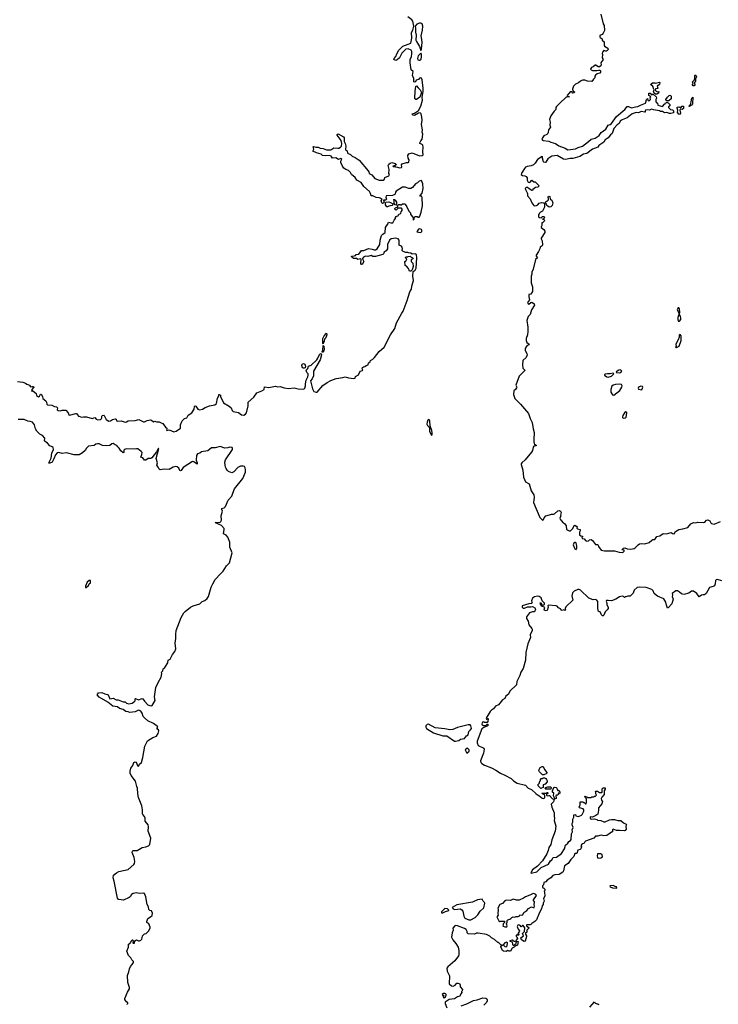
# Model space of a CAD drawing. Extents: x 2219101 to 2444320, y 201258 to 358766.
# Tile 132 of 256: x 2345524 to 2356600, y 270860 to 286468. Entities that reach past the tile are written whole.
import ezdxf

# ---------------------------------------------------------------- set-up
doc = ezdxf.new("R2010")
doc.units = 0

msp = doc.modelspace()

# ---------------------------------------------------------------- linework, layer by layer
at = {"layer": '0CON10XD'}
for points in [[(2351222, 283642), (2351175, 283650), (2351125, 283674), (2351095, 283677), (2351085, 283715), (2351068, 283745), (2350978, 283825), (2350940, 283890), (2350871, 283925), (2350844, 283965), (2350784, 284014), (2350769, 284045), (2350736, 284076), (2350694, 284094), (2350665, 284116), (2350643, 284145), (2350617, 284205), (2350616, 284225), (2350632, 284255), (2350624, 284264), (2350614, 284266), (2350576, 284254), (2350535, 284279), (2350485, 284271), (2350463, 284303), (2350437, 284317), (2350375, 284311), (2350325, 284314), (2350304, 284334), (2350228, 284358), (2350170, 284385), (2350188, 284415), (2350182, 284435), (2350170, 284445), (2350184, 284456), (2350217, 284447), (2350255, 284446), (2350285, 284430), (2350335, 284429), (2350387, 284407), (2350436, 284404), (2350455, 284406), (2350505, 284438), (2350565, 284430), (2350585, 284434), (2350612, 284448), (2350624, 284466), (2350631, 284505), (2350623, 284555), (2350555, 284640), (2350555, 284650), (2350575, 284658), (2350655, 284611), (2350668, 284595), (2350668, 284535), (2350686, 284505), (2350696, 284465), (2350688, 284408), (2350692, 284402), (2350715, 284392), (2350722, 284355), (2350771, 284331), (2350796, 284306), (2350845, 284282), (2350905, 284242), (2351047, 284075), (2351060, 284055), (2351065, 284030), (2351105, 284008), (2351155, 283952), (2351225, 283922), (2351286, 283924), (2351305, 283942), (2351311, 283969), (2351377, 283995), (2351387, 284015), (2351378, 284028), (2351380, 284095), (2351368, 284155), (2351374, 284176), (2351396, 284194), (2351425, 284202), (2351475, 284188), (2351490, 284175), (2351490, 284165), (2351465, 284150), (2351440, 284145), (2351445, 284140), (2351475, 284142), (2351484, 284134), (2351515, 284132), (2351545, 284122), (2351576, 284124), (2351584, 284136), (2351578, 284165), (2351588, 284182), (2351655, 284202), (2351685, 284202), (2351695, 284210), (2351697, 284245), (2351683, 284275), (2351680, 284315), (2351695, 284340), (2351745, 284360), (2351865, 284312), (2351905, 284314), (2351918, 284325), (2351914, 284375), (2351922, 284445), (2351917, 284477), (2351905, 284492), (2351870, 284505), (2351868, 284515), (2351882, 284548), (2351907, 284575), (2351915, 284655), (2351904, 284685), (2351908, 284725), (2351893, 284805), (2351906, 284875), (2351902, 284925), (2351888, 284978), (2351875, 284991), (2351845, 284986), (2351785, 284950), (2351764, 284954), (2351748, 284975), (2351785, 284987), (2351845, 285028), (2351885, 285095), (2351911, 285195), (2351906, 285235), (2351920, 285335), (2351921, 285385), (2351904, 285515), (2351895, 285542), (2351885, 285548), (2351865, 285542), (2351845, 285518), (2351812, 285508), (2351799, 285481), (2351785, 285478), (2351773, 285485), (2351770, 285535), (2351752, 285585), (2351762, 285645), (2351732, 285675), (2351712, 285785), (2351712, 285835), (2351735, 285885), (2351740, 285925), (2351740, 285965), (2351729, 285985), (2351685, 286007), (2351645, 286003), (2351582, 285938), (2351544, 285866), (2351508, 285832), (2351485, 285824), (2351457, 285837), (2351461, 285855), (2351488, 285885), (2351501, 285925), (2351536, 285985), (2351600, 286050), (2351724, 286096), (2351740, 286175), (2351734, 286265), (2351756, 286304), (2351774, 286366), (2351759, 286445), (2351742, 286465), (2351676, 286515)], [(2351885, 285980), (2351896, 286005), (2351903, 286105), (2351902, 286155), (2351888, 286215), (2351910, 286300), (2351914, 286365), (2351905, 286405), (2351885, 286415), (2351865, 286415), (2351820, 286400), (2351792, 286365), (2351801, 286335), (2351801, 286269), (2351809, 286225), (2351806, 286145), (2351815, 286120), (2351864, 286045), (2351885, 285980)], [(2354739, 286555), (2354776, 286405), (2354791, 286375), (2354794, 286296), (2354776, 286255), (2354760, 286235), (2354724, 286216), (2354719, 286195), (2354725, 286184), (2354758, 286165), (2354760, 286145), (2354790, 286115), (2354790, 286065), (2354796, 286046), (2354848, 286015), (2354853, 285997), (2354829, 285971), (2354815, 285970), (2354785, 285982), (2354764, 285956), (2354757, 285935), (2354764, 285914), (2354760, 285865), (2354772, 285835), (2354740, 285785), (2354744, 285755), (2354735, 285737), (2354715, 285722), (2354695, 285720), (2354660, 285745), (2354645, 285747), (2354618, 285722), (2354590, 285710), (2354577, 285695), (2354574, 285685), (2354582, 285672), (2354605, 285661), (2354675, 285662), (2354705, 285670), (2354726, 285666), (2354732, 285655), (2354732, 285635), (2354719, 285621), (2354679, 285611), (2354652, 285588), (2354644, 285575), (2354640, 285545), (2354622, 285528), (2354594, 285486), (2354525, 285494), (2354485, 285510), (2354445, 285511), (2354417, 285495), (2354384, 285466), (2354338, 285445), (2354305, 285412), (2354286, 285365), (2354292, 285342), (2354318, 285325), (2354315, 285308), (2354293, 285303), (2354276, 285326), (2354251, 285325), (2354202, 285265), (2354210, 285250), (2354240, 285245), (2354205, 285243), (2354185, 285234), (2354085, 285146), (2354035, 285091), (2354026, 285074), (2354023, 285045), (2353995, 285017), (2353944, 284945), (2353926, 284885), (2353936, 284845), (2353927, 284797), (2353938, 284765), (2353910, 284720), (2353905, 284680), (2353897, 284665), (2353880, 284650), (2353833, 284625), (2353810, 284595), (2353804, 284574), (2353810, 284560), (2353825, 284551), (2353915, 284543), (2353945, 284527), (2354018, 284508), (2354071, 284471), (2354172, 284432), (2354216, 284404), (2354335, 284422), (2354377, 284443), (2354445, 284466), (2354543, 284535), (2354585, 284576), (2354645, 284592), (2354709, 284635), (2354742, 284678), (2354816, 284734), (2354853, 284797), (2354885, 284808), (2354907, 284825), (2354985, 284932), (2355117, 285043), (2355155, 285094), (2355175, 285094), (2355225, 285071), (2355285, 285089), (2355325, 285090), (2355365, 285116), (2355443, 285147), (2355458, 285175), (2355454, 285185), (2355460, 285205), (2355475, 285220), (2355483, 285193), (2355493, 285183), (2355510, 285185), (2355527, 285203), (2355522, 285235), (2355528, 285248), (2355498, 285268), (2355500, 285305), (2355520, 285305), (2355545, 285270), (2355552, 285288), (2355565, 285290), (2355613, 285245), (2355618, 285225), (2355607, 285203), (2355608, 285175), (2355615, 285160), (2355638, 285145), (2355640, 285115), (2355715, 285092), (2355745, 285130), (2355758, 285132), (2355765, 285150), (2355775, 285150), (2355785, 285160), (2355805, 285150), (2355830, 285125), (2355830, 285105), (2355812, 285088), (2355810, 285075), (2355840, 285045), (2355875, 285040), (2355890, 285025), (2355889, 284991), (2355845, 284983), (2355825, 284983), (2355785, 284997), (2355745, 284990), (2355715, 285012), (2355685, 285011), (2355665, 285022), (2355575, 285037), (2355545, 285050), (2355506, 285034), (2355475, 285041), (2355445, 285036), (2355438, 285025), (2355442, 285005), (2355435, 285000), (2355375, 285011), (2355335, 284990), (2355295, 284998), (2355235, 284978), (2355155, 284910), (2355075, 284880), (2355045, 284861), (2355026, 284824), (2354995, 284803), (2354942, 284745), (2354925, 284680), (2354915, 284665), (2354891, 284645), (2354855, 284598), (2354806, 284565), (2354787, 284525), (2354704, 284476), (2354690, 284445), (2354605, 284415), (2354515, 284345), (2354465, 284335), (2354405, 284301), (2354295, 284269), (2354252, 284268), (2354175, 284251), (2354145, 284258), (2354045, 284315), (2353960, 284305), (2353895, 284261), (2353865, 284208), (2353855, 284206), (2353835, 284209), (2353826, 284216), (2353811, 284275), (2353812, 284295), (2353805, 284300), (2353735, 284250), (2353697, 284193), (2353672, 284169), (2353635, 284154), (2353567, 284143), (2353545, 284132), (2353525, 284110), (2353503, 284067), (2353478, 284035), (2353475, 284012), (2353495, 283996), (2353535, 283993), (2353553, 283983), (2353569, 283959), (2353571, 283925), (2353585, 283894), (2353610, 283890), (2353645, 283922), (2353675, 283900), (2353695, 283900), (2353758, 283835), (2353740, 283815), (2353703, 283807), (2353680, 283795), (2353660, 283775), (2353655, 283760), (2353645, 283760), (2353600, 283785), (2353575, 283808), (2353555, 283810), (2353548, 283805), (2353540, 283795), (2353541, 283775), (2353574, 283715), (2353576, 283675), (2353616, 283626), (2353643, 283563), (2353674, 283524), (2353685, 283518), (2353715, 283522), (2353740, 283535), (2353762, 283558), (2353795, 283570), (2353827, 283567), (2353838, 283558), (2353843, 283543), (2353842, 283495), (2353812, 283435), (2353780, 283415), (2353760, 283395), (2353760, 283385), (2353750, 283375), (2353750, 283345), (2353763, 283333), (2353795, 283330), (2353805, 283350), (2353835, 283348), (2353848, 283335), (2353828, 283312), (2353810, 283305), (2353835, 283300), (2353848, 283285), (2353815, 283250), (2353802, 283248), (2353800, 283205), (2353790, 283185), (2353792, 283172), (2353835, 283140), (2353848, 283115), (2353848, 283095), (2353790, 283005), (2353790, 282995), (2353808, 282965), (2353813, 282897), (2353805, 282882), (2353778, 282865), (2353768, 282835), (2353748, 282792), (2353712, 282735), (2353710, 282715), (2353725, 282708), (2353733, 282695), (2353702, 282665), (2353663, 282515), (2353643, 282465), (2353642, 282435), (2353633, 282405), (2353634, 282296), (2353654, 282234), (2353655, 282160), (2353625, 282119), (2353595, 282110), (2353594, 282074), (2353604, 282025), (2353573, 281985), (2353584, 281964), (2353595, 281959), (2353625, 281986), (2353645, 281989), (2353679, 281965), (2353686, 281945), (2353639, 281871), (2353618, 281795), (2353585, 281761), (2353565, 281699), (2353579, 281595), (2353580, 281525), (2353576, 281475), (2353555, 281414), (2353552, 281385), (2353565, 281350), (2353599, 281325), (2353594, 281315), (2353565, 281300), (2353553, 281285), (2353539, 281255), (2353538, 281225), (2353566, 281175), (2353570, 281155), (2353554, 281116), (2353502, 281065), (2353493, 280995), (2353501, 280945), (2353532, 280915), (2353534, 280905), (2353441, 280819), (2353390, 280675), (2353404, 280645), (2353402, 280635), (2353386, 280605), (2353360, 280585), (2353355, 280525), (2353376, 280465), (2353466, 280376), (2353590, 280225), (2353618, 280145), (2353650, 280085), (2353663, 279983), (2353681, 279925), (2353677, 279815), (2353675, 279775), (2353681, 279751), (2353687, 279737), (2353710, 279725), (2353713, 279715), (2353675, 279709), (2353665, 279693), (2353652, 279638), (2353637, 279613), (2353539, 279491), (2353485, 279446), (2353475, 279430), (2353474, 279415), (2353502, 279325), (2353513, 279215), (2353544, 279144), (2353601, 279111), (2353635, 278999), (2353676, 278935), (2353682, 278895), (2353673, 278857), (2353672, 278815), (2353768, 278578), (2353815, 278536), (2353827, 278544), (2353839, 278571), (2353867, 278603), (2353925, 278619)], [(2351855, 285827), (2351875, 285829), (2351888, 285845), (2351895, 285880), (2351895, 285920), (2351885, 285938), (2351841, 285895), (2351830, 285855), (2351835, 285834), (2351855, 285827)], [(2355623, 285287), (2355605, 285290), (2355583, 285303), (2355573, 285323), (2355582, 285355), (2355570, 285375), (2355568, 285405), (2355558, 285418), (2355528, 285435), (2355535, 285452), (2355555, 285468), (2355595, 285470), (2355605, 285460), (2355665, 285480), (2355672, 285472), (2355668, 285442), (2355633, 285417), (2355642, 285385), (2355640, 285375), (2355607, 285373), (2355598, 285365), (2355602, 285345), (2355614, 285334), (2355635, 285327), (2355658, 285328), (2355650, 285305), (2355635, 285292), (2355623, 285287)], [(2356215, 285420), (2356202, 285422), (2356190, 285435), (2356190, 285445), (2356200, 285455), (2356190, 285485), (2356220, 285515), (2356220, 285525), (2356230, 285535), (2356228, 285582), (2356235, 285590), (2356245, 285590), (2356252, 285565), (2356250, 285545), (2356240, 285535), (2356238, 285495), (2356220, 285475), (2356220, 285455), (2356230, 285445), (2356230, 285435), (2356215, 285420)], [(2351802, 285202), (2351791, 285225), (2351793, 285335), (2351805, 285410), (2351815, 285422), (2351839, 285389), (2351875, 285355), (2351893, 285315), (2351870, 285240), (2351815, 285202), (2351802, 285202)], [(2355785, 285180), (2355770, 285195), (2355770, 285205), (2355792, 285238), (2355820, 285265), (2355835, 285270), (2355850, 285255), (2355850, 285215), (2355815, 285182), (2355785, 285180)], [(2356145, 285090), (2356130, 285095), (2356158, 285122), (2356172, 285165), (2356182, 285225), (2356195, 285240), (2356190, 285135), (2356177, 285115), (2356162, 285108), (2356145, 285090)], [(2355985, 284968), (2355975, 284970), (2355952, 284995), (2355960, 285035), (2355948, 285065), (2355948, 285082), (2355975, 285088), (2356005, 285070), (2356024, 285096), (2356045, 285100), (2356050, 285095), (2356048, 285062), (2356027, 285043), (2356005, 285050), (2355994, 285046), (2355988, 285035), (2356000, 284985), (2355985, 284968)], [(2345491, 280735), (2345575, 280724), (2345615, 280708), (2345639, 280689), (2345678, 280675), (2345695, 280650), (2345714, 280656), (2345745, 280652), (2345749, 280645), (2345718, 280605), (2345718, 280592), (2345712, 280582), (2345725, 280588), (2345785, 280545), (2345792, 280512), (2345822, 280492), (2345838, 280502), (2345855, 280530), (2345865, 280530), (2345886, 280495), (2345888, 280465), (2345936, 280425), (2345949, 280405), (2345953, 280375), (2345962, 280365), (2346035, 280358), (2346075, 280336), (2346109, 280329), (2346121, 280315), (2346118, 280285), (2346135, 280272), (2346165, 280266), (2346195, 280278), (2346256, 280276), (2346290, 280235), (2346303, 280205), (2346315, 280199), (2346415, 280228), (2346425, 280224), (2346454, 280185), (2346475, 280176), (2346505, 280170), (2346535, 280175), (2346585, 280172), (2346675, 280145), (2346715, 280164), (2346736, 280136), (2346765, 280124), (2346805, 280130), (2346815, 280137), (2346828, 280155), (2346826, 280185), (2346831, 280195), (2346855, 280201), (2346865, 280192), (2346895, 280129), (2346935, 280106), (2346965, 280112), (2346995, 280131), (2347035, 280143), (2347052, 280135), (2347061, 280111), (2347073, 280103), (2347135, 280109), (2347195, 280090), (2347215, 280094), (2347245, 280111), (2347355, 280113), (2347415, 280129), (2347485, 280096), (2347505, 280096), (2347545, 280114), (2347595, 280124), (2347611, 280121), (2347645, 280096), (2347665, 280103), (2347694, 280094), (2347735, 280092), (2347765, 280080), (2347795, 280065), (2347835, 280009), (2347854, 279994), (2347857, 279985), (2347850, 279965), (2347855, 279958), (2347895, 279966), (2347965, 279934), (2348006, 279945), (2348072, 279995), (2348075, 280045), (2348102, 280108), (2348135, 280145), (2348174, 280155), (2348195, 280199), (2348252, 280238), (2348289, 280295), (2348296, 280335), (2348305, 280347), (2348315, 280342), (2348348, 280295), (2348375, 280286), (2348423, 280295), (2348465, 280322), (2348534, 280346), (2348615, 280364), (2348645, 280386), (2348662, 280468), (2348683, 280505), (2348680, 280525), (2348685, 280528), (2348707, 280517), (2348706, 280495), (2348755, 280393), (2348845, 280343), (2348874, 280314), (2348893, 280275), (2348909, 280259), (2348995, 280240), (2349042, 280205), (2349075, 280201), (2349105, 280216), (2349118, 280235), (2349144, 280345), (2349145, 280407), (2349235, 280486), (2349282, 280555), (2349365, 280585), (2349399, 280605), (2349405, 280647), (2349475, 280637), (2349577, 280657), (2349615, 280646), (2349655, 280652), (2349715, 280633), (2349785, 280621), (2349875, 280631), (2349938, 280618), (2350026, 280614), (2350042, 280625), (2350054, 280665), (2350053, 280695), (2350066, 280754), (2350091, 280809), (2350098, 280832), (2350095, 280852), (2350077, 280875), (2350064, 280915), (2350091, 280939), (2350105, 280976), (2350146, 280994), (2350235, 281079), (2350253, 281105), (2350277, 281163), (2350285, 281174), (2350296, 281176), (2350305, 281172), (2350310, 281155), (2350285, 281075), (2350181, 280895), (2350180, 280825), (2350159, 280775), (2350136, 280745), (2350165, 280615), (2350187, 280575), (2350225, 280563), (2350238, 280565), (2350331, 280669), (2350401, 280719), (2350455, 280749), (2350541, 280779), (2350645, 280795), (2350685, 280805), (2350735, 280789), (2350819, 280781), (2350840, 280785), (2350850, 280810), (2350895, 280840), (2350922, 280898), (2350958, 280905), (2350962, 280915), (2350953, 280935), (2350958, 280955), (2350972, 280968), (2350995, 280972), (2351015, 280988), (2351050, 280995), (2351055, 281028), (2351078, 281045), (2351087, 281065), (2351124, 281086), (2351149, 281111), (2351223, 281207), (2351303, 281277), (2351402, 281475), (2351472, 281575), (2351499, 281665), (2351580, 281815), (2351605, 281850), (2351666, 282016), (2351708, 282152), (2351735, 282195), (2351740, 282245), (2351769, 282335), (2351759, 282405), (2351763, 282475), (2351795, 282498), (2351808, 282528), (2351821, 282695), (2351815, 282748), (2351795, 282758), (2351745, 282752), (2351725, 282768), (2351688, 282772), (2351675, 282780), (2351645, 282780), (2351604, 282794), (2351580, 282815), (2351592, 282838), (2351590, 282865), (2351575, 282880), (2351542, 282895), (2351541, 282975), (2351523, 282995), (2351485, 283004), (2351415, 282994), (2351385, 282974), (2351353, 282905), (2351356, 282834), (2351336, 282804), (2351302, 282785), (2351292, 282755), (2351280, 282745), (2351165, 282712), (2351125, 282713), (2351095, 282729), (2351045, 282717), (2351005, 282722), (2350974, 282706), (2350960, 282685), (2350958, 282675), (2350982, 282635), (2350955, 282590), (2350945, 282590), (2350934, 282604), (2350940, 282670), (2350925, 282680), (2350885, 282668), (2350865, 282682), (2350815, 282683), (2350788, 282705), (2350782, 282718), (2350827, 282723), (2350848, 282732), (2350860, 282745), (2350898, 282752), (2350945, 282808), (2350978, 282812), (2351055, 282839), (2351113, 282833), (2351145, 282819), (2351165, 282820), (2351190, 282835), (2351231, 282905), (2351240, 282975), (2351259, 283045), (2351281, 283069), (2351320, 283095), (2351321, 283175), (2351337, 283203), (2351363, 283225), (2351372, 283258), (2351407, 283247), (2351441, 283249), (2351459, 283291), (2351480, 283315), (2351480, 283335), (2351495, 283350), (2351528, 283362), (2351530, 283375), (2351542, 283388), (2351555, 283390), (2351568, 283402), (2351570, 283425), (2351590, 283445), (2351587, 283467), (2351575, 283480), (2351525, 283480), (2351500, 283455), (2351485, 283450), (2351470, 283465), (2351472, 283478), (2351482, 283488), (2351518, 283502), (2351520, 283525), (2351535, 283540), (2351555, 283540), (2351565, 283530), (2351595, 283550), (2351635, 283550), (2351640, 283535), (2351662, 283502), (2351692, 283432), (2351720, 283405), (2351720, 283385), (2351760, 283325), (2351762, 283292), (2351780, 283305), (2351780, 283335), (2351792, 283348), (2351825, 283350), (2351835, 283340), (2351855, 283340), (2351866, 283354), (2351891, 283415), (2351910, 283515), (2351905, 283652), (2351895, 283673), (2351875, 283670), (2351870, 283675), (2351904, 283716), (2351923, 283795), (2351915, 283866), (2351895, 283917), (2351855, 283906), (2351829, 283881), (2351799, 283865), (2351750, 283810), (2351727, 283793), (2351695, 283794), (2351635, 283816), (2351595, 283813), (2351495, 283751), (2351483, 283735), (2351477, 283705), (2351460, 283690), (2351435, 283681), (2351333, 283677), (2351328, 283655), (2351337, 283623), (2351322, 283608), (2351292, 283608), (2351300, 283575), (2351285, 283560), (2351275, 283557), (2351265, 283563), (2351259, 283579), (2351256, 283595), (2351268, 283618), (2351238, 283638), (2351222, 283642)], [(2351495, 283530), (2351472, 283532), (2351470, 283545), (2351460, 283555), (2351460, 283605), (2351450, 283615), (2351455, 283620), (2351465, 283620), (2351478, 283608), (2351500, 283575), (2351500, 283535), (2351495, 283530)], [(2353918, 283498), (2353895, 283510), (2353882, 283522), (2353870, 283555), (2353860, 283565), (2353862, 283578), (2353875, 283590), (2353885, 283590), (2353908, 283612), (2353910, 283635), (2353900, 283645), (2353900, 283655), (2353915, 283670), (2353930, 283665), (2353932, 283622), (2353945, 283620), (2353958, 283608), (2353978, 283565), (2353966, 283524), (2353945, 283503), (2353918, 283498)], [(2351355, 283500), (2351342, 283502), (2351324, 283534), (2351322, 283565), (2351332, 283578), (2351375, 283580), (2351405, 283572), (2351438, 283548), (2351440, 283535), (2351428, 283522), (2351375, 283512), (2351355, 283500)], [(2351875, 283094), (2351897, 283105), (2351902, 283125), (2351896, 283145), (2351866, 283154), (2351845, 283150), (2351820, 283105), (2351875, 283094)], [(2351725, 282482), (2351704, 282484), (2351690, 282525), (2351655, 282560), (2351633, 282573), (2351630, 282635), (2351648, 282642), (2351650, 282655), (2351660, 282665), (2351658, 282678), (2351640, 282695), (2351645, 282710), (2351675, 282710), (2351683, 282717), (2351715, 282720), (2351732, 282702), (2351748, 282698), (2351760, 282685), (2351755, 282670), (2351730, 282665), (2351730, 282635), (2351757, 282607), (2351762, 282555), (2351747, 282503), (2351725, 282482)], [(2355985, 281690), (2356004, 281715), (2356007, 281735), (2355999, 281769), (2355980, 281795), (2355989, 281825), (2355987, 281885), (2355975, 281900), (2355965, 281900), (2355956, 281894), (2355950, 281875), (2355972, 281815), (2355972, 281795), (2355956, 281745), (2355956, 281716), (2355965, 281692), (2355985, 281690)], [(2350335, 281330), (2350330, 281335), (2350331, 281415), (2350352, 281455), (2350387, 281497), (2350393, 281475), (2350378, 281425), (2350356, 281404), (2350352, 281375), (2350338, 281355), (2350335, 281330)], [(2355925, 281270), (2355935, 281272), (2355977, 281295), (2356011, 281385), (2356010, 281455), (2355995, 281480), (2355982, 281465), (2355980, 281435), (2355966, 281394), (2355928, 281325), (2355932, 281288), (2355920, 281275), (2355925, 281270)], [(2350325, 281193), (2350318, 281205), (2350329, 281231), (2350335, 281302), (2350347, 281295), (2350350, 281245), (2350339, 281205), (2350325, 281193)], [(2350022, 280942), (2350010, 280950), (2349996, 280985), (2350003, 281007), (2350025, 281018), (2350046, 281006), (2350055, 280975), (2350048, 280952), (2350035, 280944), (2350022, 280942)], [(2354855, 280803), (2354905, 280816), (2354946, 280856), (2354933, 280863), (2354885, 280852), (2354845, 280857), (2354805, 280850), (2354797, 280845), (2354797, 280835), (2354835, 280806), (2354855, 280803)], [(2355035, 280871), (2355055, 280874), (2355069, 280895), (2355056, 280915), (2355045, 280919), (2355023, 280915), (2354983, 280885), (2354988, 280878), (2355035, 280871)], [(2354945, 280514), (2355040, 280590), (2355072, 280645), (2355076, 280666), (2355063, 280685), (2355035, 280691), (2354972, 280688), (2354934, 280676), (2354913, 280657), (2354895, 280605), (2354895, 280565), (2354925, 280520), (2354945, 280514)], [(2355385, 280601), (2355399, 280625), (2355402, 280645), (2355397, 280655), (2355372, 280658), (2355336, 280644), (2355330, 280625), (2355334, 280614), (2355385, 280601)], [(2355092, 280152), (2355125, 280155), (2355138, 280165), (2355146, 280195), (2355149, 280239), (2355146, 280246), (2355135, 280250), (2355113, 280235), (2355085, 280192), (2355080, 280175), (2355082, 280162), (2355092, 280152)], [(2347230, 270855), (2347230, 270865), (2347240, 270875), (2347238, 270885), (2347217, 270897), (2347199, 270919), (2347190, 270935), (2347190, 270955), (2347233, 271055), (2347263, 271107), (2347263, 271125), (2347238, 271205), (2347231, 271315), (2347256, 271375), (2347264, 271425), (2347278, 271462), (2347305, 271490), (2347327, 271525), (2347327, 271537), (2347302, 271565), (2347288, 271595), (2347247, 271635), (2347221, 271705), (2347247, 271765), (2347250, 271815), (2347275, 271830), (2347278, 271842), (2347298, 271862), (2347305, 271880), (2347315, 271880), (2347322, 271872), (2347320, 271835), (2347325, 271830), (2347345, 271830), (2347350, 271865), (2347375, 271880), (2347405, 271868), (2347425, 271868), (2347445, 271878), (2347458, 271892), (2347468, 271915), (2347470, 271945), (2347502, 271978), (2347528, 271982), (2347565, 272022), (2347591, 272065), (2347593, 272083), (2347572, 272135), (2347540, 272155), (2347538, 272175), (2347555, 272220), (2347600, 272245), (2347625, 272270), (2347629, 272305), (2347615, 272340), (2347585, 272350), (2347570, 272365), (2347566, 272405), (2347546, 272445), (2347525, 272562), (2347505, 272616), (2347485, 272620), (2347416, 272616), (2347375, 272625), (2347324, 272616), (2347297, 272603), (2347274, 272566), (2347258, 272552), (2347167, 272513), (2347095, 272523), (2347085, 272528), (2347074, 272545), (2347024, 272814), (2347008, 272865), (2347009, 272905), (2347061, 272945), (2347096, 272964), (2347245, 272998), (2347332, 273075), (2347344, 273095), (2347348, 273125), (2347339, 273189), (2347308, 273265), (2347311, 273289), (2347324, 273296), (2347385, 273300), (2347464, 273346), (2347525, 273357), (2347565, 273371), (2347586, 273395), (2347601, 273495), (2347561, 273605), (2347566, 273675), (2347559, 273705), (2347511, 273765), (2347513, 273813), (2347505, 273840), (2347478, 273868), (2347472, 273882), (2347472, 273945), (2347460, 274005), (2347408, 274138), (2347397, 274195), (2347393, 274285), (2347379, 274315), (2347360, 274395), (2347291, 274485), (2347274, 274525), (2347274, 274555), (2347288, 274605), (2347320, 274645), (2347335, 274692), (2347355, 274702), (2347369, 274699), (2347389, 274645), (2347405, 274633), (2347415, 274641), (2347425, 274665), (2347454, 274695), (2347478, 274775), (2347506, 274954), (2347552, 275038), (2347635, 275092), (2347692, 275112), (2347719, 275155), (2347728, 275195), (2347725, 275212), (2347700, 275225), (2347712, 275255), (2347707, 275265), (2347645, 275314), (2347553, 275353), (2347500, 275400), (2347479, 275425), (2347466, 275475), (2347445, 275509), (2347425, 275520), (2347405, 275522), (2347353, 275497), (2347268, 275488), (2347245, 275498), (2347204, 275504), (2347164, 275534), (2347105, 275550), (2347075, 275575), (2347002, 275585), (2346922, 275652), (2346785, 275729), (2346753, 275765), (2346771, 275799), (2346825, 275804), (2346873, 275783), (2346915, 275774), (2346926, 275765), (2346954, 275704), (2347005, 275712), (2347055, 275688), (2347086, 275685), (2347165, 275654), (2347195, 275654), (2347218, 275635), (2347255, 275625), (2347305, 275634), (2347349, 275665), (2347356, 275675), (2347357, 275703), (2347362, 275708), (2347405, 275689), (2347466, 275706), (2347475, 275703), (2347500, 275665), (2347556, 275605), (2347585, 275595), (2347615, 275592), (2347625, 275597), (2347670, 275675), (2347663, 275735), (2347683, 275885), (2347719, 275961), (2347769, 276045), (2347777, 276105), (2347774, 276126), (2347795, 276145), (2347800, 276180), (2347825, 276197), (2347874, 276275), (2347878, 276315), (2347907, 276333), (2347937, 276385), (2347944, 276406), (2347983, 276455), (2348000, 276495), (2347991, 276585), (2347999, 276661), (2347997, 276725), (2348006, 276785), (2348085, 276992), (2348124, 277065), (2348145, 277087), (2348234, 277155), (2348275, 277177), (2348382, 277208), (2348415, 277246), (2348461, 277259), (2348498, 277292), (2348518, 277325), (2348561, 277475), (2348586, 277525), (2348625, 277593), (2348705, 277684), (2348752, 277728), (2348805, 277810), (2348849, 277861), (2348892, 278015), (2348856, 278105), (2348856, 278185), (2348822, 278265), (2348795, 278298), (2348756, 278316), (2348768, 278385), (2348763, 278405), (2348725, 278449), (2348626, 278495), (2348635, 278503), (2348695, 278499), (2348715, 278515), (2348722, 278535), (2348719, 278605), (2348737, 278675), (2348728, 278705), (2348729, 278721), (2348765, 278733), (2348785, 278752), (2348830, 278850), (2348885, 278915), (2348902, 278965), (2348930, 279030), (2349062, 279195), (2349102, 279295), (2349104, 279335), (2349100, 279365), (2349086, 279386), (2349065, 279393), (2349025, 279391), (2348980, 279370), (2348917, 279303), (2348885, 279286), (2348836, 279306), (2348813, 279325), (2348795, 279352), (2348784, 279375), (2348779, 279405), (2348777, 279455), (2348785, 279490), (2348897, 279655), (2348899, 279669), (2348890, 279685), (2348855, 279692), (2348825, 279681), (2348775, 279678), (2348704, 279704), (2348625, 279682), (2348565, 279680), (2348505, 279636), (2348405, 279616), (2348382, 279598), (2348345, 279584), (2348325, 279560), (2348322, 279485), (2348337, 279445), (2348336, 279424), (2348285, 279461), (2348265, 279467), (2348115, 279370), (2348085, 279322), (2348075, 279317), (2348065, 279323), (2348047, 279357), (2348019, 279379), (2347995, 279384), (2347955, 279376), (2347891, 279339), (2347815, 279341), (2347751, 279331), (2347733, 279343), (2347719, 279375), (2347696, 279405), (2347706, 279444), (2347689, 279515), (2347729, 279669), (2347725, 279672), (2347715, 279660), (2347692, 279618), (2347618, 279522), (2347605, 279514), (2347560, 279510), (2347525, 279484), (2347505, 279486), (2347475, 279522), (2347445, 279533), (2347462, 279578), (2347465, 279605), (2347449, 279625), (2347395, 279665), (2347378, 279668), (2347345, 279660), (2347216, 279664), (2347184, 279656), (2347173, 279643), (2347177, 279605), (2347165, 279600), (2347125, 279632), (2347103, 279675), (2347080, 279695), (2347065, 279719), (2347035, 279729), (2347005, 279751), (2346986, 279745), (2346951, 279719), (2346895, 279711), (2346835, 279716), (2346785, 279745), (2346756, 279744), (2346733, 279737), (2346703, 279717), (2346615, 279706), (2346585, 279675), (2346563, 279637), (2346519, 279601), (2346465, 279573), (2346387, 279573), (2346265, 279600), (2346195, 279590), (2346145, 279605), (2346117, 279603), (2346090, 279570), (2346065, 279507), (2346036, 279455), (2345999, 279441), (2345985, 279440), (2345983, 279445), (2346022, 279518), (2346032, 279595), (2346058, 279655), (2346055, 279685), (2346040, 279700), (2346002, 279715), (2345965, 279755), (2345925, 279780), (2345919, 279795), (2345920, 279835), (2345887, 279877), (2345845, 279899), (2345796, 279945), (2345775, 279985), (2345760, 280045), (2345725, 280088), (2345692, 280101), (2345653, 280105), (2345595, 280129), (2345501, 280131)], [(2352055, 279882), (2352062, 279888), (2352062, 279918), (2352056, 279955), (2352029, 280029), (2352028, 280108), (2352022, 280122), (2352005, 280128), (2351995, 280120), (2351983, 280087), (2351981, 280055), (2351988, 280038), (2352017, 280007), (2352023, 279983), (2352019, 279945), (2352035, 279907), (2352055, 279882)], [(2353925, 278619), (2353955, 278632), (2353985, 278629), (2354002, 278635), (2354055, 278684), (2354076, 278686), (2354096, 278676), (2354108, 278655), (2354100, 278615), (2354110, 278605), (2354100, 278595), (2354090, 278565), (2354093, 278553), (2354107, 278527), (2354140, 278495), (2354163, 278483), (2354186, 278445), (2354192, 278385), (2354235, 278366), (2354255, 278366), (2354293, 278405), (2354312, 278448), (2354328, 278458), (2354342, 278442), (2354360, 278435), (2354358, 278408), (2354368, 278398), (2354408, 278385), (2354412, 278365), (2354398, 278345), (2354400, 278305), (2354420, 278285), (2354450, 278275), (2354438, 278265), (2354440, 278245), (2354475, 278240), (2354495, 278212), (2354515, 278202), (2354540, 278205), (2354558, 278222), (2354585, 278230), (2354604, 278215), (2354655, 278148), (2354685, 278148), (2354695, 278140), (2354700, 278115), (2354745, 278060), (2354795, 278051), (2354955, 278050), (2355030, 278025), (2355075, 278020), (2355090, 278025), (2355109, 278045), (2355105, 278058), (2355070, 278065), (2355095, 278091), (2355116, 278094), (2355155, 278081), (2355215, 278074), (2355265, 278084), (2355284, 278095), (2355328, 278142), (2355351, 278159), (2355376, 278166), (2355435, 278161), (2355505, 278180), (2355545, 278218), (2355564, 278226), (2355595, 278228), (2355623, 278277), (2355675, 278286), (2355725, 278322), (2355781, 278319), (2355855, 278337), (2355875, 278323), (2355900, 278320), (2355922, 278355), (2355975, 278389), (2356035, 278396), (2356115, 278418), (2356165, 278475), (2356205, 278498), (2356236, 278494), (2356275, 278504), (2356365, 278496), (2356387, 278503), (2356415, 278537), (2356435, 278540), (2356464, 278524), (2356479, 278495), (2356492, 278482), (2356535, 278471), (2356635, 278512)], [(2354345, 278072), (2354355, 278092), (2354358, 278125), (2354345, 278173), (2354335, 278183), (2354325, 278183), (2354309, 278171), (2354298, 278145), (2354325, 278078), (2354345, 278072)], [(2346575, 277470), (2346613, 277497), (2346626, 277524), (2346646, 277544), (2346645, 277577), (2346625, 277576), (2346595, 277551), (2346565, 277490), (2346565, 277470), (2346575, 277470)], [(2356654, 277574), (2356585, 277594), (2356565, 277588), (2356555, 277578), (2356552, 277525), (2356540, 277495), (2356519, 277481), (2356458, 277465), (2356410, 277370), (2356379, 277351), (2356359, 277349), (2356332, 277348), (2356295, 277321), (2356258, 277375), (2356205, 277412), (2356175, 277407), (2356131, 277379), (2356055, 277358), (2356017, 277367), (2355986, 277396), (2355952, 277415), (2355925, 277416), (2355867, 277375), (2355873, 277345), (2355866, 277325), (2355884, 277285), (2355865, 277210), (2355806, 277145), (2355795, 277141), (2355776, 277185), (2355770, 277235), (2355738, 277288), (2355635, 277332), (2355615, 277347), (2355585, 277373), (2355566, 277415), (2355544, 277434), (2355455, 277465), (2355355, 277472), (2355311, 277465), (2355265, 277426), (2355250, 277380), (2355205, 277332), (2355165, 277330), (2355135, 277320), (2355125, 277320), (2355115, 277310), (2355097, 277327), (2355075, 277332), (2355035, 277320), (2354976, 277284), (2354906, 277254), (2354855, 277262), (2354825, 277260), (2354820, 277245), (2354830, 277225), (2354830, 277195), (2354852, 277155), (2354852, 277135), (2354839, 277111), (2354807, 277083), (2354785, 277030), (2354775, 277020), (2354765, 277020), (2354750, 277035), (2354725, 277080), (2354700, 277085), (2354690, 277135), (2354690, 277245), (2354676, 277266), (2354655, 277277), (2354615, 277271), (2354545, 277301), (2354415, 277424), (2354395, 277436), (2354375, 277434), (2354312, 277408), (2354287, 277385), (2354277, 277335), (2354291, 277265), (2354185, 277160), (2354172, 277135), (2354176, 277115), (2354168, 277102), (2354153, 277113), (2354125, 277104), (2354115, 277109), (2354100, 277130), (2354065, 277146), (2354045, 277170), (2354028, 277178), (2353908, 277185), (2353899, 277175), (2353901, 277155), (2353885, 277103), (2353865, 277096), (2353844, 277104), (2353840, 277115), (2353848, 277148), (2353801, 277171), (2353773, 277215), (2353785, 277228), (2353802, 277192), (2353825, 277190), (2353843, 277197), (2353845, 277218), (2353809, 277255), (2353794, 277305), (2353759, 277325), (2353735, 277330), (2353685, 277317), (2353655, 277298), (2353640, 277255), (2353643, 277233), (2353650, 277225), (2353637, 277213), (2353595, 277211), (2353490, 277175), (2353489, 277155), (2353505, 277139), (2353525, 277141), (2353575, 277163), (2353625, 277160), (2353653, 277167), (2353691, 277145), (2353699, 277125), (2353688, 277082), (2353653, 277083), (2353605, 277068), (2353558, 277005), (2353558, 276975), (2353584, 276935), (2353595, 276877), (2353645, 276817), (2353648, 276805), (2353647, 276783), (2353625, 276743), (2353617, 276715), (2353620, 276675), (2353582, 276572)], [(2353582, 276572), (2353548, 276435), (2353545, 276315), (2353504, 276186), (2353467, 276123), (2353455, 276075), (2353405, 275976), (2353401, 275925), (2353292, 275825), (2353274, 275776), (2353233, 275745), (2353214, 275706), (2353181, 275685), (2353114, 275606), (2353065, 275586), (2353036, 275544), (2353004, 275525), (2352985, 275504), (2352920, 275395), (2352925, 275380), (2352935, 275380), (2352945, 275390), (2352950, 275385), (2352948, 275342), (2352935, 275330), (2352895, 275330), (2352885, 275340), (2352862, 275335), (2352850, 275305), (2352855, 275290), (2352875, 275282), (2352915, 275280), (2352935, 275300), (2352945, 275300), (2352950, 275285), (2352935, 275270), (2352882, 275248), (2352853, 275225), (2352777, 275033), (2352777, 275005), (2352792, 274965), (2352881, 274921), (2352890, 274905), (2352879, 274841), (2352830, 274720), (2352833, 274695), (2352851, 274675), (2352895, 274650), (2353005, 274610), (2353074, 274574), (2353146, 274526), (2353216, 274495), (2353318, 274438), (2353355, 274401), (2353410, 274365), (2353542, 274332), (2353583, 274285), (2353637, 274267), (2353705, 274200), (2353735, 274181), (2353752, 274172), (2353805, 274126), (2353830, 274125), (2353848, 274135), (2353849, 274169), (2353843, 274183), (2353812, 274195), (2353802, 274205), (2353805, 274210), (2353875, 274210), (2353885, 274220), (2353895, 274220), (2353900, 274205), (2353875, 274190), (2353874, 274174), (2353885, 274164), (2353915, 274172), (2353925, 274170), (2353968, 274125), (2353985, 274112), (2354000, 274110), (2354010, 274125), (2353988, 274165), (2353990, 274205), (2353970, 274225), (2353970, 274245), (2353994, 274296), (2354005, 274302), (2354028, 274298), (2354038, 274288), (2354044, 274264), (2354055, 274252), (2354075, 274250), (2354090, 274225), (2354088, 274202), (2354065, 274210), (2354060, 274205), (2354068, 274192), (2354052, 274178), (2354033, 274177), (2354025, 274170), (2354028, 274125), (2354000, 274110), (2353988, 274072), (2353950, 274035), (2353960, 273985), (2353997, 273895), (2353995, 273845), (2354001, 273805), (2353997, 273775), (2354024, 273685), (2354013, 273607), (2353960, 273465), (2353944, 273395), (2353913, 273345), (2353901, 273299), (2353882, 273248), (2353813, 273137), (2353732, 273048), (2353655, 272992), (2353631, 272955), (2353629, 272945), (2353635, 272937), (2353725, 272958), (2353791, 273029), (2353910, 273080), (2353940, 273135), (2353960, 273150), (2353984, 273186), (2354035, 273192), (2354115, 273252), (2354159, 273325), (2354175, 273385), (2354216, 273415), (2354230, 273440), (2354255, 273457), (2354266, 273475), (2354272, 273565), (2354286, 273594), (2354283, 273625), (2354298, 273665), (2354283, 273705), (2354283, 273725), (2354292, 273748), (2354292, 273795), (2354310, 273825), (2354310, 273865), (2354335, 273870), (2354340, 273850), (2354382, 273838), (2354430, 273860), (2354440, 273870), (2354466, 273924), (2354466, 273945), (2354457, 273957), (2354400, 273975), (2354393, 273983), (2354408, 274025), (2354412, 274068), (2354455, 274070), (2354465, 274060), (2354475, 274060), (2354495, 274040), (2354505, 274040), (2354512, 274058), (2354510, 274115), (2354492, 274132), (2354490, 274150), (2354482, 274152), (2354482, 274158), (2354488, 274158), (2354490, 274150), (2354515, 274150), (2354525, 274140), (2354585, 274140), (2354595, 274150), (2354625, 274150), (2354635, 274160), (2354655, 274160), (2354668, 274175), (2354660, 274195), (2354660, 274225), (2354652, 274238), (2354685, 274240), (2354715, 274220), (2354755, 274220), (2354760, 274225), (2354760, 274275), (2354775, 274290), (2354805, 274290), (2354807, 274273), (2354790, 274245), (2354788, 274185), (2354752, 274145), (2354742, 274125), (2354749, 274099), (2354766, 274074), (2354755, 274040), (2354703, 273977), (2354703, 273937), (2354692, 273875), (2354658, 273852), (2354605, 273828), (2354575, 273830), (2354568, 273825), (2354568, 273815), (2354575, 273802), (2354595, 273793), (2354635, 273800), (2354675, 273790), (2354685, 273780), (2354735, 273772), (2354786, 273754), (2354805, 273754), (2354874, 273786), (2354905, 273792), (2354955, 273790), (2355005, 273773), (2355055, 273772), (2355096, 273736), (2355138, 273715), (2355142, 273705), (2355132, 273685), (2355137, 273637), (2355122, 273618), (2355105, 273611), (2355034, 273616), (2354985, 273616), (2354935, 273638), (2354922, 273625), (2354920, 273595), (2354905, 273590), (2354888, 273572), (2354835, 273536), (2354785, 273530), (2354745, 273540), (2354686, 273524), (2354655, 273526), (2354625, 273496), (2354496, 273444), (2354482, 273435), (2354473, 273417), (2354435, 273397), (2354422, 273375), (2354430, 273355), (2354422, 273325), (2354408, 273312), (2354375, 273304), (2354355, 273250), (2354325, 273250), (2354310, 273205), (2354262, 273158), (2354219, 273091), (2354164, 273056), (2354146, 272974), (2354135, 272955), (2354075, 272919), (2354006, 272914), (2353977, 272903), (2353947, 272863), (2353884, 272826), (2353865, 272800), (2353835, 272790), (2353830, 272755), (2353812, 272738), (2353810, 272725), (2353820, 272705), (2353835, 272700), (2353850, 272685), (2353850, 272665), (2353840, 272655), (2353842, 272638), (2353852, 272575), (2353831, 272539), (2353837, 272495), (2353824, 272466), (2353825, 272440), (2353809, 272421), (2353799, 272375), (2353763, 272317), (2353715, 272202), (2353692, 272175), (2353645, 272142), (2353627, 272123), (2353615, 272118), (2353565, 272120), (2353560, 272115), (2353560, 272105), (2353600, 272075), (2353564, 272036), (2353562, 272005), (2353543, 271987), (2353543, 271973), (2353560, 271945), (2353560, 271935), (2353540, 271860), (2353522, 271855), (2353480, 271885), (2353468, 271915), (2353510, 271945), (2353497, 271985), (2353527, 272013), (2353532, 272075), (2353505, 272108), (2353495, 272108), (2353475, 272088), (2353461, 272111), (2353435, 272122), (2353420, 272115), (2353413, 272095), (2353425, 272050), (2353448, 272025), (2353445, 272010), (2353423, 271985), (2353440, 271965), (2353432, 271958), (2353393, 271955), (2353395, 271940), (2353408, 271928), (2353414, 271905), (2353394, 271876), (2353392, 271862), (2353428, 271855), (2353414, 271796), (2353378, 271782), (2353365, 271768), (2353331, 271749), (2353305, 271702), (2353285, 271702), (2353265, 271712), (2353235, 271700), (2353195, 271702), (2353178, 271715), (2353152, 271772), (2353162, 271788), (2353175, 271790), (2353178, 271798), (2353155, 271800), (2353115, 271840), (2353105, 271842), (2353050, 271890), (2353005, 271914), (2352975, 271941), (2352925, 271968), (2352794, 271986), (2352765, 271987), (2352735, 271970), (2352635, 271980), (2352620, 271995), (2352618, 272015), (2352600, 272045), (2352575, 272064), (2352465, 272106), (2352435, 272110), (2352420, 272105), (2352391, 272065), (2352397, 272035), (2352382, 271995), (2352372, 271925), (2352391, 271885), (2352441, 271825), (2352473, 271765), (2352486, 271715), (2352484, 271645), (2352480, 271630), (2352421, 271549), (2352311, 271455), (2352298, 271435), (2352301, 271385), (2352337, 271313), (2352332, 271185), (2352370, 271155), (2352395, 271150), (2352430, 271165), (2352453, 271197), (2352475, 271198), (2352495, 271190), (2352508, 271165), (2352508, 271135), (2352542, 271095), (2352540, 271075), (2352530, 271065), (2352532, 271045), (2352516, 271024), (2352503, 270987), (2352465, 270977), (2352415, 270946), (2352332, 270938), (2352272, 270895), (2352269, 270875), (2352296, 270806)], [(2352435, 275033), (2352485, 275043), (2352515, 275064), (2352575, 275073), (2352605, 275118), (2352636, 275134), (2352642, 275185), (2352671, 275209), (2352688, 275235), (2352677, 275275), (2352668, 275288), (2352635, 275291), (2352465, 275246), (2352393, 275217), (2352345, 275210), (2352265, 275228), (2352113, 275243), (2352005, 275302), (2351983, 275297), (2351962, 275275), (2351962, 275255), (2351974, 275234), (2352085, 275166), (2352235, 275116), (2352295, 275114), (2352415, 275034), (2352435, 275033)], [(2352615, 274840), (2352650, 274875), (2352650, 274895), (2352625, 274920), (2352612, 274918), (2352588, 274892), (2352615, 274840)], [(2353835, 274498), (2353815, 274500), (2353767, 274547), (2353757, 274565), (2353760, 274585), (2353777, 274613), (2353805, 274632), (2353825, 274630), (2353845, 274580), (2353880, 274535), (2353880, 274525), (2353870, 274515), (2353845, 274502), (2353835, 274498)], [(2353785, 274283), (2353771, 274295), (2353743, 274325), (2353738, 274342), (2353758, 274362), (2353770, 274395), (2353780, 274405), (2353780, 274425), (2353792, 274438), (2353815, 274440), (2353825, 274450), (2353845, 274450), (2353865, 274440), (2353878, 274425), (2353888, 274405), (2353887, 274385), (2353855, 274348), (2353822, 274338), (2353822, 274298), (2353795, 274284), (2353785, 274283)], [(2353945, 274270), (2353865, 274270), (2353850, 274285), (2353863, 274297), (2353895, 274308), (2353945, 274308), (2353950, 274295), (2353945, 274270)], [(2354705, 273177), (2354735, 273182), (2354762, 273198), (2354758, 273235), (2354735, 273247), (2354685, 273244), (2354678, 273215), (2354685, 273182), (2354705, 273177)], [(2354985, 272700), (2354990, 272705), (2354985, 272720), (2354975, 272720), (2354935, 272742), (2354885, 272740), (2354882, 272735), (2354883, 272723), (2354920, 272705), (2354985, 272700)], [(2352645, 272199), (2352675, 272202), (2352744, 272236), (2352789, 272281), (2352822, 272338), (2352881, 272389), (2352899, 272465), (2352895, 272476), (2352872, 272495), (2352858, 272528), (2352781, 272519), (2352705, 272482), (2352455, 272438), (2352382, 272395), (2352396, 272376), (2352425, 272363), (2352505, 272372), (2352536, 272356), (2352551, 272335), (2352564, 272255), (2352582, 272225), (2352645, 272199)], [(2353217, 272087), (2353245, 272090), (2353252, 272105), (2353240, 272135), (2353252, 272165), (2353253, 272187), (2353265, 272202), (2353295, 272208), (2353312, 272218), (2353325, 272238), (2353345, 272247), (2353373, 272243), (2353395, 272252), (2353425, 272252), (2353440, 272260), (2353455, 272280), (2353483, 272273), (2353501, 272279), (2353518, 272315), (2353562, 272345), (2353589, 272381), (2353637, 272403), (2353665, 272393), (2353678, 272395), (2353688, 272415), (2353680, 272435), (2353688, 272485), (2353670, 272505), (2353670, 272515), (2353716, 272585), (2353705, 272600), (2353676, 272616), (2353655, 272612), (2353612, 272588), (2353545, 272566), (2353509, 272541), (2353445, 272513), (2353399, 272509), (2353345, 272526), (2353305, 272506), (2353235, 272510), (2353215, 272500), (2353179, 272461), (2353138, 272442), (2353102, 272385), (2353108, 272365), (2353104, 272296), (2353110, 272275), (2353091, 272245), (2353122, 272185), (2353135, 272172), (2353145, 272180), (2353208, 272178), (2353210, 272155), (2353190, 272135), (2353190, 272115), (2353182, 272105), (2353188, 272098), (2353217, 272087)], [(2352213, 272313), (2352235, 272313), (2352275, 272332), (2352330, 272345), (2352330, 272355), (2352305, 272372), (2352263, 272377), (2352210, 272325), (2352213, 272313)], [(2353235, 271770), (2353251, 271785), (2353257, 271835), (2353245, 271847), (2353213, 271837), (2353190, 271805), (2353216, 271776), (2353235, 271770)], [(2353355, 271792), (2353393, 271825), (2353398, 271848), (2353365, 271854), (2353335, 271878), (2353292, 271868), (2353292, 271862), (2353329, 271849), (2353338, 271808), (2353355, 271792)], [(2352255, 270962), (2352275, 270980), (2352287, 271005), (2352285, 271020), (2352265, 271030), (2352245, 271030), (2352220, 271015), (2352232, 271002), (2352248, 270998), (2352240, 270975), (2352255, 270962)], [(2352525, 270836), (2352615, 270867), (2352721, 270919), (2352775, 270930), (2352865, 270963), (2352915, 270958), (2352929, 270949), (2352937, 270935), (2352936, 270915), (2352925, 270888), (2352885, 270847)], [(2354562, 270815), (2354635, 270898), (2354649, 270879), (2354698, 270865), (2354694, 270845)]]:
    msp.add_lwpolyline(points, dxfattribs=at)

doc.saveas('drawing.dxf')
